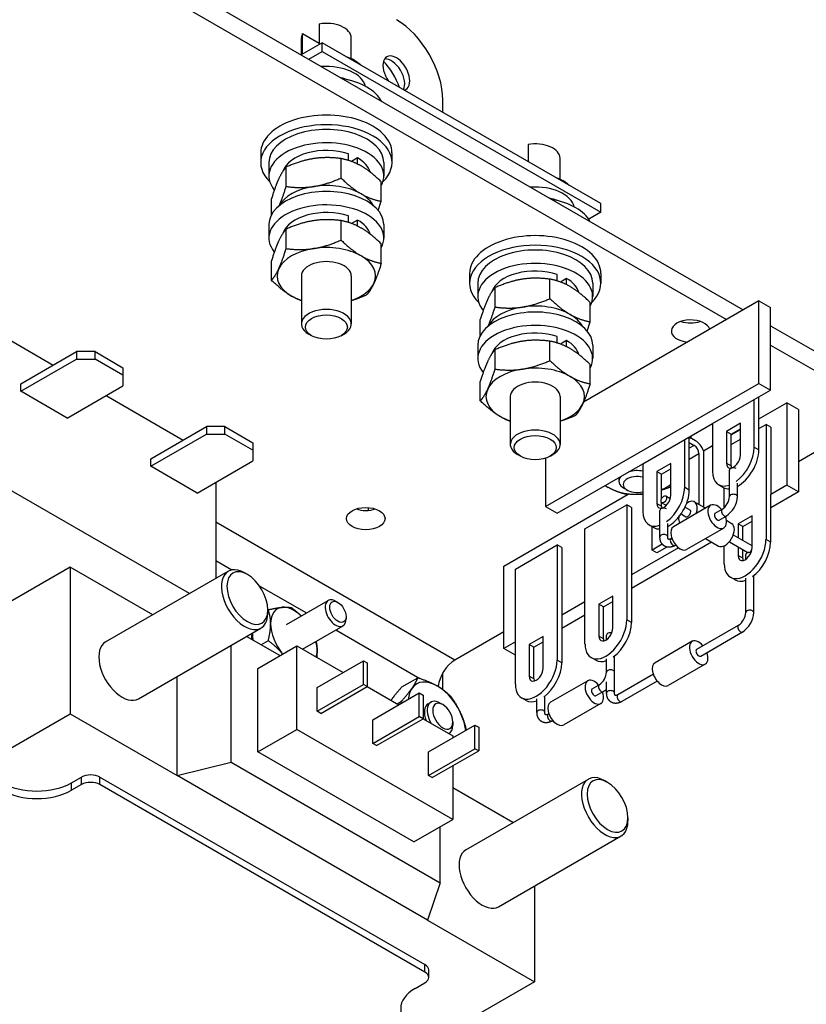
# Model space of a CAD drawing. Header units: inches. Extents: x 0 to 16.6, y 0 to 10.6.
# Tile 17 of 20: x 13.8 to 15.3, y 6.1 to 7.9. Entities that reach past the tile are written whole.
import ezdxf

# ---------------------------------------------------------------- set-up
doc = ezdxf.new("R2010")
doc.units = ezdxf.units.IN
doc.header["$LTSCALE"] = 0.5
doc.header["$MEASUREMENT"] = 0
doc.layers.add('AM_VIS', color=7, linetype='CONTINUOUS', lineweight=30)
doc.layers.add('WORK', color=253, linetype='CONTINUOUS')

# ---------------------------------------------------------------- blocks, each defined once
blk = doc.blocks.new('A$C235B51C9')
at = {"layer": 'AM_VIS', "color": 52}
for p, q in [((24.04, 15.2345), (26.5382, 13.7922)), ((24.04, 15.1611), (26.4745, 13.7555)), ((26.6425, 13.732), (27.0805, 13.4791)), ((26.6425, 13.6585), (27.0805, 13.4056)), ((27.0805, 13.4056), (26.7489, 13.2141)), ((25.44, 12.4584), (24.5297, 12.984)), ((24.5297, 12.8371), (24.5908, 12.8018)), ((24.695, 12.7416), (24.875, 12.6377)), ((24.987, 12.5731), (25.3066, 12.3885)), ((25.6264, 12.566), (25.44, 12.4584))]:
    blk.add_line(p, q, dxfattribs=at)
at = {"layer": 'AM_VIS', "color": 43}
for p, q in [((24.9234, 14.8817), (24.9234, 14.8032)), ((24.8557, 14.7641), (24.8557, 14.8291)), ((24.8597, 14.8449), (24.9234, 14.8082)), ((24.8597, 14.7664), (24.8597, 14.8449)), ((25.0457, 14.7492), (25.0457, 14.8291)), ((24.9348, 14.8098), (24.8553, 14.7638)), ((24.9348, 14.7771), (24.9348, 14.8098)), ((25.9955, 14.1974), (24.9348, 14.8098)), ((24.8835, 14.7475), (24.9348, 14.7771)), ((24.9348, 14.7771), (25.9955, 14.1647)), ((25.7189, 14.4224), (25.7189, 14.3571)), ((24.7007, 14.3903), (24.7007, 14.3535)), ((25.2007, 14.3903), (25.2007, 14.3535)), ((25.8412, 14.2899), (25.8412, 14.3699)), ((25.9955, 14.1647), (25.9955, 14.1974)), ((25.9955, 14.1647), (25.9499, 14.1384)), ((24.8557, 13.9216), (24.8557, 13.7391)), ((25.0457, 13.9216), (25.0457, 13.7391)), ((25.4962, 13.931), (25.4962, 13.8943)), ((25.9962, 13.931), (25.9962, 13.8943)), ((24.8942, 13.6942), (24.8835, 13.7003)), ((25.0073, 13.6942), (25.0179, 13.7003)), ((25.6512, 13.4623), (25.6512, 13.2798)), ((25.8412, 13.4623), (25.8412, 13.2798)), ((25.6896, 13.2349), (25.679, 13.2411)), ((25.8028, 13.2349), (25.8134, 13.2411))]:
    blk.add_line(p, q, dxfattribs=at)
at = {"layer": 'AM_VIS', "color": 203}
for p, q in [((25.3941, 14.5446), (25.3941, 14.5919)), ((25.3941, 12.346), (25.3941, 12.4093)), ((25.3384, 12.292), (25.349, 12.2981)), ((25.3941, 12.2886), (25.3835, 12.2947)), ((25.4323, 12.2224), (25.4323, 12.2102)), ((25.4171, 12.1781), (25.418, 12.1786))]:
    blk.add_line(p, q, dxfattribs=at)
at = {"layer": 'AM_VIS', "color": 113}
for p, q in [((25.0068, 14.2948), (25.0068, 14.3688)), ((24.7976, 14.2625), (24.7976, 14.3364)), ((25.1599, 14.2064), (25.1599, 14.2804)), ((24.7416, 14.1542), (24.7416, 14.2157)), ((25.1484, 14.1713), (25.1599, 14.2064)), ((25.0068, 14.0584), (25.0068, 14.1324)), ((24.7976, 14.0261), (24.7976, 14.1001)), ((25.1599, 13.97), (25.1599, 14.044)), ((24.7416, 13.9053), (24.7416, 13.9793)), ((25.8023, 13.8355), (25.8023, 13.9095)), ((25.5931, 13.8032), (25.5931, 13.8772)), ((25.9553, 13.7471), (25.9553, 13.8211)), ((25.5371, 13.6949), (25.5371, 13.7564)), ((25.9439, 13.712), (25.9554, 13.7471)), ((25.8023, 13.5992), (25.8023, 13.6731)), ((25.5931, 13.5668), (25.5931, 13.6408)), ((25.9553, 13.5108), (25.9553, 13.5847)), ((25.5371, 13.4461), (25.5371, 13.52))]:
    blk.add_line(p, q, dxfattribs=at)
at = {"layer": 'AM_VIS', "color": 71}
for p, q in [((25.0346, 14.362), (25.0346, 14.3869)), ((25.0699, 14.3713), (25.0467, 14.3579)), ((25.0699, 14.3479), (25.0699, 14.3713)), ((25.0346, 14.1256), (25.0346, 14.1505)), ((25.0699, 14.1349), (25.0467, 14.1215)), ((25.0699, 14.1115), (25.0699, 14.1349)), ((25.8301, 13.9027), (25.8301, 13.9276)), ((25.8654, 13.912), (25.8422, 13.8986)), ((25.8654, 13.8886), (25.8654, 13.912)), ((25.8301, 13.6663), (25.8301, 13.6912)), ((25.8654, 13.6756), (25.8422, 13.6623)), ((25.8654, 13.6522), (25.8654, 13.6756))]:
    blk.add_line(p, q, dxfattribs=at)
at = {"layer": 'AM_VIS', "color": 201}
for p, q in [((24.732, 14.3535), (24.732, 14.3025)), ((25.1695, 14.3535), (25.1695, 14.3025)), ((24.732, 14.1172), (24.732, 14.0661)), ((25.1695, 14.1172), (25.1695, 14.0661)), ((25.5275, 13.8943), (25.5275, 13.8432)), ((25.965, 13.8943), (25.965, 13.8432)), ((25.5275, 13.6579), (25.5275, 13.6069)), ((25.965, 13.6579), (25.965, 13.6069))]:
    blk.add_line(p, q, dxfattribs=at)
at = {"layer": 'AM_VIS', "color": 33}
for p, q in [((26.5983, 13.8269), (25.9305, 13.4414)), ((26.5983, 13.5126), (26.5983, 13.8269)), ((26.5983, 13.8269), (26.6425, 13.8014)), ((26.6425, 13.487), (26.6425, 13.8014)), ((25.7851, 13.0431), (26.5983, 13.5126)), ((26.5983, 13.5126), (26.6425, 13.487)), ((26.5806, 13.4513), (26.6425, 13.487)), ((26.4215, 13.3595), (26.5806, 13.4513)), ((26.5806, 13.2697), (26.5806, 13.4513)), ((26.5983, 13.2594), (26.5983, 13.4615)), ((26.5983, 13.3774), (26.7047, 13.4388)), ((26.7047, 13.4388), (26.7047, 13.1245)), ((26.7489, 13.4133), (26.7047, 13.4388)), ((26.7489, 13.4133), (26.7489, 13.099)), ((26.3154, 13.2982), (26.4215, 13.3595)), ((26.4215, 13.3595), (26.4215, 13.1778)), ((26.5275, 13.3603), (26.4745, 13.3297)), ((26.5275, 13.239), (26.5275, 13.3603)), ((26.5983, 13.3406), (26.6252, 13.3562)), ((26.6252, 13.3562), (26.6252, 12.9173)), ((26.6429, 13.346), (26.6252, 13.3562)), ((26.4745, 13.3297), (26.4745, 13.2084)), ((26.4745, 13.3297), (26.4922, 13.3195)), ((26.4922, 13.3195), (26.5275, 13.3399)), ((26.4922, 13.3161), (26.5275, 13.3366)), ((26.4922, 13.1982), (26.4922, 13.3195)), ((26.6429, 13.346), (26.6429, 13.0888)), ((26.1563, 13.2064), (26.3154, 13.2982)), ((26.3154, 13.1166), (26.3154, 13.2982)), ((26.3331, 13.1064), (26.3331, 13.3084)), ((26.3331, 13.3072), (26.3387, 13.304)), ((26.3566, 13.2936), (26.3331, 13.3072)), ((26.3331, 13.2868), (26.3519, 13.276)), ((26.3387, 13.3117), (26.3387, 13.304)), ((26.4922, 13.2794), (26.5275, 13.2998)), ((26.3519, 13.276), (26.3331, 13.2651)), ((26.3331, 13.2243), (26.3696, 13.2453)), ((26.3696, 13.2453), (26.3696, 13.0512)), ((26.3872, 13.2555), (26.4215, 13.2753)), ((26.3872, 13.2555), (26.3872, 13.041)), ((26.5806, 13.2697), (26.5983, 13.2594)), ((25.7851, 13.2272), (25.7851, 13.0431)), ((25.8293, 13.0176), (26.1563, 13.2064)), ((26.1563, 13.2064), (26.1563, 13.0247)), ((26.2624, 13.2072), (26.2093, 13.1766)), ((26.2624, 13.0859), (26.2624, 13.2072)), ((26.4745, 13.2084), (26.4922, 13.1982)), ((26.2093, 13.1766), (26.2093, 13.0553)), ((26.2093, 13.1766), (26.227, 13.1664)), ((26.227, 13.1664), (26.2624, 13.1868)), ((26.227, 13.0723), (26.227, 13.1664)), ((26.0126, 13.1233), (26.0239, 13.1164)), ((26.262, 13.118), (26.2624, 13.1185)), ((26.3154, 13.1166), (26.3331, 13.1064)), ((26.4448, 13.1263), (26.4625, 13.1161)), ((26.4661, 13.039), (26.4661, 13.1143)), ((26.7047, 13.1245), (26.6429, 13.0888)), ((26.7489, 13.099), (26.6429, 13.0377)), ((26.7489, 13.099), (26.7047, 13.1245)), ((25.6264, 12.8163), (26.1006, 13.09)), ((26.2093, 13.0553), (26.227, 13.0451)), ((26.227, 13.0451), (26.227, 13.0588)), ((26.6429, 12.9071), (26.6429, 13.0888)), ((25.7851, 13.0431), (25.8293, 13.0176)), ((25.9357, 12.9581), (26.0948, 13.05)), ((26.0948, 13.05), (26.0948, 12.6111)), ((26.1125, 13.0398), (26.0948, 13.05)), ((26.1125, 13.0398), (26.1125, 12.7826)), ((26.5721, 13.0079), (26.5191, 12.9773)), ((26.5368, 12.9671), (26.5721, 12.9875)), ((26.5721, 12.8867), (26.5721, 13.0079)), ((25.9357, 12.5193), (25.9357, 12.9581)), ((26.1796, 12.9732), (26.1973, 12.963)), ((26.1914, 12.8771), (26.1914, 12.9664)), ((26.5191, 12.9773), (26.5191, 12.9244)), ((26.5368, 12.9671), (26.5191, 12.9773)), ((26.5368, 12.9142), (26.5368, 12.9671)), ((26.4178, 12.9078), (26.1125, 12.7316)), ((26.6429, 12.9071), (26.6252, 12.9173)), ((25.6706, 12.805), (25.8297, 12.8969)), ((25.8297, 12.8969), (25.8297, 12.458)), ((25.8474, 12.8867), (25.8297, 12.8969)), ((25.8474, 12.8867), (25.8474, 12.6295)), ((26.2919, 12.8862), (26.1125, 12.7826)), ((26.2302, 12.8995), (26.1914, 12.8771)), ((26.209, 12.8669), (26.1914, 12.8771)), ((26.2472, 12.8889), (26.209, 12.8669)), ((26.4661, 12.8255), (26.4661, 12.8934)), ((26.5191, 12.8898), (26.5191, 12.8561)), ((26.5368, 12.8459), (26.5368, 12.8796)), ((26.5368, 12.8459), (26.5191, 12.8561)), ((25.6264, 12.5019), (25.6264, 12.8163)), ((25.6706, 12.3662), (25.6706, 12.805)), ((26.1125, 12.7826), (26.1125, 12.6009)), ((26.5071, 12.7637), (26.4894, 12.774)), ((25.9357, 12.6805), (25.8474, 12.6295)), ((26.0418, 12.7018), (25.9888, 12.6711)), ((26.0065, 12.6609), (26.0418, 12.6813)), ((26.0418, 12.5805), (26.0418, 12.7018)), ((25.9888, 12.6711), (25.9888, 12.5499)), ((26.0065, 12.6609), (25.9888, 12.6711)), ((26.0065, 12.5397), (26.0065, 12.6609)), ((25.9357, 12.6295), (25.8474, 12.5785)), ((25.8474, 12.6295), (25.8474, 12.4478)), ((26.1125, 12.6009), (26.0948, 12.6111)), ((25.7766, 12.5487), (25.7236, 12.518)), ((25.7766, 12.4274), (25.7766, 12.5487)), ((26.0065, 12.5397), (25.9888, 12.5499)), ((25.6706, 12.5274), (25.6264, 12.5019)), ((25.6706, 12.4764), (25.6264, 12.5019)), ((25.7236, 12.518), (25.7236, 12.3968)), ((25.7413, 12.5078), (25.7236, 12.518)), ((25.7413, 12.5078), (25.7766, 12.5282)), ((25.7413, 12.3866), (25.7413, 12.5078)), ((25.8474, 12.4478), (25.8297, 12.458)), ((25.9767, 12.4576), (25.959, 12.4678)), ((25.2383, 12.3558), (25.2992, 12.3909)), ((25.7413, 12.3866), (25.7236, 12.3968)), ((25.7116, 12.3045), (25.6939, 12.3147)), ((25.2205, 12.2916), (25.2354, 12.3002)), ((25.2354, 12.3002), (25.239, 12.295))]:
    blk.add_line(p, q, dxfattribs=at)
at = {"layer": 'AM_VIS', "color": 31}
for p, q in [((23.7271, 13.6883), (23.9105, 13.5824)), ((23.7868, 13.5109), (23.9989, 13.6334)), ((23.9989, 13.6334), (23.9989, 13.6048)), ((24.0696, 13.6334), (23.9989, 13.6334)), ((24.0696, 13.6048), (24.0696, 13.6334)), ((24.0696, 13.6334), (24.1757, 13.5722)), ((23.7868, 13.4823), (23.9989, 13.6048)), ((23.9989, 13.6048), (24.0696, 13.6048)), ((24.1757, 13.5436), (24.0696, 13.6048)), ((24.1757, 13.5722), (24.1757, 13.5436)), ((24.1757, 13.5436), (24.1757, 13.5028)), ((23.7868, 13.4823), (23.7868, 13.5109)), ((23.9636, 13.3803), (23.7868, 13.4823)), ((23.9636, 13.3803), (24.1757, 13.5028)), ((24.1121, 13.466), (24.4055, 13.2966)), ((24.2818, 13.2252), (24.4939, 13.3476)), ((24.2818, 13.1966), (24.4939, 13.319)), ((24.4939, 13.3476), (24.4939, 13.319)), ((24.5646, 13.3476), (24.4939, 13.3476)), ((24.4939, 13.319), (24.5646, 13.319)), ((24.5646, 13.319), (24.5646, 13.3476)), ((24.5646, 13.3476), (24.6707, 13.2864)), ((24.6707, 13.2578), (24.5646, 13.319)), ((24.6707, 13.2864), (24.6707, 13.2578)), ((24.6707, 13.2578), (24.6707, 13.217)), ((24.2818, 13.1966), (24.2818, 13.2252)), ((24.4586, 13.0945), (24.6707, 13.217)), ((24.4586, 13.0945), (24.2818, 13.1966)), ((24.5297, 13.1356), (24.5297, 12.7695)), ((24.4291, 12.7114), (23.7271, 13.1167)), ((25.1113, 13.0288), (25.1113, 13.0393)), ((23.9753, 12.8125), (23.6182, 12.6064)), ((23.9753, 12.8125), (23.9753, 12.2532)), ((24.2897, 12.631), (23.9753, 12.8125)), ((24.1101, 12.5272), (24.5767, 12.7967)), ((24.6498, 12.7844), (24.6392, 12.7905)), ((24.799, 12.5939), (24.9581, 12.6857)), ((24.9946, 12.6781), (24.9861, 12.683)), ((24.7276, 12.6497), (24.7276, 12.6374)), ((25.0257, 12.6242), (25.0257, 12.6144)), ((24.2351, 12.3107), (24.7017, 12.5802)), ((24.86, 12.4997), (25.0141, 12.5887)), ((24.7736, 12.4753), (24.6469, 12.5485)), ((24.5887, 12.0693), (24.5887, 12.5149)), ((24.6894, 12.4268), (24.8379, 12.5125)), ((24.8379, 12.5125), (25.0147, 12.4104)), ((24.8379, 12.1941), (24.8379, 12.5125)), ((24.9157, 12.3533), (25.0925, 12.4553)), ((25.0925, 12.4553), (25.1066, 12.4472)), ((25.0925, 12.3655), (25.0925, 12.4553)), ((24.6894, 12.1083), (24.6894, 12.4268)), ((25.1066, 12.4472), (25.1066, 12.3573)), ((24.3819, 12.0185), (24.3819, 12.3955)), ((24.9157, 12.2635), (25.0925, 12.3655)), ((24.9157, 12.2635), (24.9157, 12.3533)), ((24.9299, 12.2553), (25.1066, 12.3573)), ((25.1066, 12.3573), (25.0925, 12.3655)), ((25.1066, 12.3573), (25.2268, 12.2879)), ((25.1279, 12.2308), (25.3046, 12.3329)), ((25.3046, 12.3329), (25.3188, 12.3247)), ((25.3046, 12.243), (25.3046, 12.3329)), ((25.3188, 12.3247), (25.3188, 12.2349)), ((23.6182, 12.0471), (23.9753, 12.2532)), ((23.9753, 12.2532), (24.3819, 12.0185)), ((24.9299, 12.2553), (24.9157, 12.2635)), ((25.1279, 12.141), (25.3046, 12.243)), ((25.1279, 12.141), (25.1279, 12.2308)), ((25.142, 12.1328), (25.3188, 12.2349)), ((25.3188, 12.2349), (25.3046, 12.243)), ((25.3188, 12.2349), (25.4319, 12.1696)), ((24.6894, 12.1083), (24.8379, 12.1941)), ((25.4319, 11.8511), (24.8379, 12.1941)), ((25.34, 12.1083), (25.5168, 12.2104)), ((25.5168, 12.2104), (25.5309, 12.2022)), ((25.5168, 12.1206), (25.5168, 12.2104)), ((25.5309, 12.2022), (25.5309, 12.1124)), ((25.4319, 12.1696), (25.4319, 12.1614)), ((25.142, 12.1328), (25.1279, 12.141)), ((25.34, 12.0185), (25.5168, 12.1206)), ((25.5309, 12.1124), (25.5168, 12.1206)), ((25.2834, 11.7654), (24.6894, 12.1083)), ((25.34, 12.0185), (25.34, 12.1083)), ((25.3541, 12.0103), (25.5309, 12.1124)), ((24.3819, 12.0185), (24.5887, 12.0693)), ((24.5887, 12.0693), (25.3842, 11.6101)), ((25.4319, 12.0552), (25.4319, 11.8511)), ((23.9806, 11.9909), (24.0177, 12.0124)), ((24.0177, 11.9838), (24.0177, 12.0124)), ((24.0884, 11.9838), (24.0884, 12.0124)), ((24.0884, 12.0124), (25.3258, 11.2979)), ((25.3364, 11.4674), (24.3819, 12.0185)), ((25.3541, 12.0103), (25.34, 12.0185)), ((25.4818, 11.7352), (25.9485, 12.0047)), ((23.9806, 11.9624), (23.9806, 11.9909)), ((24.0177, 11.9838), (23.9806, 11.9624)), ((25.3258, 11.2694), (24.0884, 11.9838)), ((25.6615, 11.839), (25.4319, 11.9716)), ((26.0216, 11.9924), (26.011, 11.9985)), ((26.0994, 11.8577), (26.0994, 11.8454)), ((25.2834, 11.7654), (25.4319, 11.8511)), ((25.3842, 11.6101), (25.3842, 11.8236)), ((25.6068, 11.5187), (26.0735, 11.7882)), ((25.3842, 11.6101), (25.3364, 11.4674)), ((25.743, 11.5974), (25.743, 11.2326)), ((25.3364, 11.4674), (25.743, 11.2326)), ((25.3258, 11.2694), (25.3258, 11.2979)), ((25.3405, 11.249), (25.3405, 11.2775)), ((25.2887, 11.2071), (25.3258, 11.2285)), ((25.743, 11.2326), (25.3859, 11.0265))]:
    blk.add_line(p, q, dxfattribs=at)
at = {"layer": 'AM_VIS', "color": 191}
for p, q in [((26.486, 13.0813), (26.486, 13.1817)), ((26.516, 13.0813), (26.516, 13.1323)), ((26.2284, 13.0576), (26.2456, 13.0477)), ((26.2434, 13.0836), (26.2606, 13.0737)), ((26.3528, 13.0609), (26.3946, 13.0367)), ((26.2209, 12.9282), (26.2209, 13.0286)), ((26.4142, 13.048), (26.2727, 12.9664)), ((26.3168, 13.0412), (26.3353, 13.0305)), ((26.4317, 13.0177), (26.4582, 13.033)), ((26.3018, 13.0152), (26.3203, 13.0046)), ((26.4467, 12.9918), (26.4732, 13.0071)), ((26.4741, 12.9908), (26.4942, 12.9792)), ((26.2509, 12.9282), (26.2509, 12.9792)), ((26.4642, 12.9614), (26.3227, 12.8798)), ((26.2664, 12.9223), (26.2637, 12.9208)), ((26.3946, 12.9213), (26.4442, 12.8926)), ((26.4856, 12.9091), (26.5558, 12.8686)), ((26.5006, 12.9351), (26.5708, 12.8946)), ((26.2814, 12.8963), (26.2787, 12.8948)), ((26.5483, 12.8425), (26.5483, 12.8599)), ((26.5483, 12.6395), (26.5483, 12.7697)), ((26.5783, 12.6395), (26.5783, 12.7796)), ((26.3613, 12.4994), (26.5204, 12.5912)), ((26.018, 12.5363), (26.018, 12.5538)), ((26.3438, 12.5297), (26.2024, 12.4481)), ((26.3763, 12.4734), (26.5354, 12.5653)), ((26.018, 12.4126), (26.018, 12.4635)), ((26.018, 12.4126), (26.018, 12.4635)), ((26.048, 12.4126), (26.048, 12.4734)), ((26.048, 12.3333), (26.048, 12.4734)), ((26.3938, 12.4431), (26.2524, 12.3614)), ((26.1961, 12.404), (26.0608, 12.3259)), ((25.9461, 12.3793), (25.8047, 12.2977)), ((25.9636, 12.349), (25.9901, 12.3643)), ((26.018, 12.3333), (26.018, 12.3749)), ((26.2111, 12.378), (26.0758, 12.2999)), ((25.7528, 12.2595), (25.7528, 12.3104)), ((25.7828, 12.2595), (25.7828, 12.3203)), ((25.9786, 12.323), (26.0051, 12.3383)), ((25.9961, 12.2927), (25.8547, 12.2111)), ((25.7983, 12.2536), (25.7957, 12.252)), ((25.8133, 12.2276), (25.8107, 12.2261))]:
    blk.add_line(p, q, dxfattribs=at)
at = {"layer": 'AM_VIS', "color": 63}
for p, q in [((26.0653, 13.1401), (26.0653, 13.1538)), ((26.097, 13.1053), (26.0859, 13.1116))]:
    blk.add_line(p, q, dxfattribs=at)
at = {"layer": 'AM_VIS', "color": 230}
for p, q in [((24.7293, 12.65), (24.7276, 12.649)), ((24.6693, 12.5564), (24.6694, 12.5615)), ((24.7293, 12.5321), (24.7022, 12.5165)), ((24.7828, 12.4825), (24.7838, 12.4812))]:
    blk.add_line(p, q, dxfattribs=at)
at = {"layer": 'AM_VIS', "color": 191}
for centre, radius, start, end in [((26.4224, 13.0859), 0.0638, 304.1132, 355.8868), ((26.4231, 13.0854), 0.093, 302.5553, 357.4447), ((26.4847, 12.6441), 0.0638, 304.1132, 355.8868), ((26.4854, 12.6436), 0.093, 302.5553, 357.4447), ((25.9543, 12.4171), 0.0638, 304.1132, 355.8868), ((25.9649, 12.4058), 0.0786, 300.8259, 312.5377)]:
    blk.add_arc(centre, radius, start, end, dxfattribs=at)
at = {"layer": 'AM_VIS', "color": 203}
for centre, major_axis, start_param, end_param in [((25.2173, 14.694), (-0.125, 0.2165), 3.926991, 5.497787), ((25.2173, 14.694), (-0.036, 0.0624), 2.99205, 8.003524), ((25.1981, 14.6828), (-0.036, 0.0624), 3.486342, 6.012582), ((25.1289, 14.6429), (-0.0785, 0.136), 4.368392, 5.131001), ((25.3835, 12.2383), (-0.0345, 0.0598), 5.497787, 7.879056), ((25.3941, 12.2445), (-0.027, 0.0468), 3.926991, 10.210176), ((25.3835, 12.2383), (-0.0345, 0.0598), 3.116518, 3.926991)]:
    blk.add_ellipse(centre, major_axis=major_axis, ratio=0.57735, start_param=start_param, end_param=end_param, dxfattribs=at)
at = {"layer": 'AM_VIS', "color": 43}
for centre, major_axis, start_param, end_param in [((24.9507, 14.8291), (0.095, 0), 0, 1.862725), ((24.9507, 14.8291), (0.095, 0), 2.849664, 3.141593), ((24.9507, 14.6822), (0.15, 0), 0.526477, 1.04432), ((24.9507, 14.6332), (0.15, 0), 0.126474, 1.691693), ((24.9507, 14.5964), (0.15, 0), 0.974049, 1.196536), ((24.9507, 14.3903), (0.25, 0), 0, 3.141593), ((24.9507, 14.3535), (0.25, 0), 5.750054, 9.95791), ((25.7462, 14.3699), (0.095, 0), 0, 1.862725), ((25.7462, 14.2229), (0.15, 0), 0.526477, 1.04432), ((25.7462, 14.1739), (0.15, 0), 0.126474, 1.691693), ((25.7462, 14.1372), (0.15, 0), 0.974049, 1.196536), ((25.7462, 13.931), (0.25, 0), 0, 3.141593), ((25.7462, 13.8943), (0.25, 0), 5.750054, 9.95791), ((24.9507, 13.7391), (0.095, 0), 5.497787, 10.210176), ((24.9507, 13.7269), (0.08, 0), 5.497787, 11.780972), ((25.7462, 13.2798), (0.095, 0), 5.497787, 10.210176), ((25.7462, 13.2676), (0.08, 0), 5.497787, 11.780972), ((24.74, 12.4952), (-0.053, 0.0918), 0.505586, 0.790789)]:
    blk.add_ellipse(centre, major_axis=major_axis, ratio=0.57735, start_param=start_param, end_param=end_param, dxfattribs=at)
at = {"layer": 'AM_VIS', "color": 201}
for centre, start_param, end_param in [((24.9507, 14.5515), 0.290464, 1.280332), ((24.9507, 14.3535), 0, 3.141593), ((24.9507, 14.3025), 5.985502, 9.861689), ((24.9507, 14.1172), 0, 3.141593), ((24.9507, 14.0661), 5.985502, 9.861689), ((25.7462, 14.0923), 0.290464, 1.280332), ((25.7462, 13.8943), 0, 3.141593), ((25.7462, 13.8432), 5.985502, 9.861689), ((25.7462, 13.6579), 0, 3.141593), ((25.7462, 13.6069), 5.985502, 9.861689)]:
    blk.add_ellipse(centre, major_axis=(0.2188, 0), ratio=0.57735, start_param=start_param, end_param=end_param, dxfattribs=at)
at = {"layer": 'AM_VIS', "color": 71}
for centre, start_param, end_param in [((24.9507, 14.3025), 1.049403, 2.957608), ((24.9507, 14.3025), 0.15813, 0.785398), ((24.9507, 14.0661), 1.049403, 2.957608), ((24.9507, 14.0661), 0.15813, 0.785398), ((25.7462, 13.8432), 1.049403, 2.957608), ((25.7462, 13.8432), 0.15813, 0.785398), ((25.7462, 13.6069), 1.049403, 2.957608), ((25.7462, 13.6069), 0.15813, 0.785398)]:
    blk.add_ellipse(centre, major_axis=(0.1685, 0), ratio=0.57735, start_param=start_param, end_param=end_param, dxfattribs=at)
at = {"layer": 'AM_VIS', "color": 113}
for centre, major_axis, start_param, end_param in [((24.9507, 14.158), (0.1875, 0), 1.832596, 2.847148), ((24.9507, 14.158), (0.1875, 0), 0.785398, 1.832596), ((24.9507, 14.158), (0.1875, 0), 0.294445, 0.785398), ((24.9507, 13.9216), (0.1875, 0), 0.785398, 1.832596), ((24.9507, 13.9216), (0.1875, 0), 1.832596, 2.879793), ((24.9507, 13.9216), (0.1875, 0), 6.021386, 7.068583), ((24.9507, 13.9216), (0.095, 0), 0, 3.141593), ((24.9507, 13.9216), (0.1875, 0), 2.879793, 3.926991), ((24.9507, 13.9216), (0.1875, 0), 5.243703, 6.021386), ((24.9507, 13.9216), (0.1875, 0), 3.926991, 4.181075), ((25.7462, 13.6987), (0.1875, 0), 0.785398, 1.832596), ((25.7462, 13.6987), (0.1875, 0), 1.832596, 2.847148), ((25.7462, 13.6987), (0.1875, 0), 0.294445, 0.785398), ((25.7462, 13.4623), (0.1875, 0), 1.832596, 2.879793), ((25.7462, 13.4623), (0.1875, 0), 0.785398, 1.832596), ((25.7462, 13.4623), (0.095, 0), 0, 3.141593), ((25.7462, 13.4623), (0.1875, 0), 6.021386, 7.068583), ((25.7462, 13.4623), (0.1875, 0), 2.879793, 3.926991), ((25.7462, 13.4623), (0.1875, 0), 5.243703, 6.021386), ((25.7462, 13.4623), (0.1875, 0), 3.926991, 4.181075)]:
    blk.add_ellipse(centre, major_axis=major_axis, ratio=0.57735, start_param=start_param, end_param=end_param, dxfattribs=at)
at = {"layer": 'AM_VIS', "color": 52}
for centre, major_axis, start_param, end_param in [((26.3381, 13.7118), (0.0735, 0), 0.161005, 4.551384), ((26.3381, 13.7853), (0.0735, 0), 4.18843, 5.236348), ((25.1006, 12.9973), (0.0735, 0), 2.356194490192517, 8.639379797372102), ((25.1006, 13.0708), (0.0735, 0), 4.18843, 5.236348), ((25.44, 12.385), (0.045, 0.0779), 0.785398, 2.234232)]:
    blk.add_ellipse(centre, major_axis=major_axis, ratio=0.57735, start_param=start_param, end_param=end_param, dxfattribs=at)
at = {"layer": 'AM_VIS', "color": 33}
for centre, major_axis, start_param, end_param in [((26.3566, 13.2528), (-0.025, 0.0433), 4.45059, 5.497787), ((26.3519, 13.2555), (-0.0125, 0.0217), 3.926991, 5.497787), ((26.501, 13.2237), (0.0562, 0.0974), 4.060722, 5.497787), ((26.5187, 13.2135), (0.0562, 0.0974), 3.893324, 5.497787), ((26.501, 13.2237), (0.0187, 0.0325), 2.356194, 5.497787), ((26.501, 13.2237), (0.0562, 0.0974), 2.356194, 3.737293), ((26.5187, 13.2135), (0.0188, 0.0325), 2.356194, 2.65071), ((26.1344, 13.1802), (0.1562, 0), 3.820991, 3.926991), ((26.1344, 13.1802), (0.1562, 0), 3.926991, 4.852999), ((26.1344, 13.1802), (0.1562, 0), 5.346791, 5.672003), ((26.2359, 13.0706), (0.0562, 0.0974), 4.060722, 5.497787), ((26.2535, 13.0604), (0.0562, 0.0974), 3.893324, 5.497787), ((26.5187, 13.2135), (0.0562, 0.0974), 3.141593, 3.503677), ((26.2359, 13.0706), (0.0187, 0.0325), 2.356194, 5.497787), ((26.2359, 13.0706), (0.0562, 0.0974), 2.356194, 3.737293), ((26.2535, 13.0604), (0.0188, 0.0325), 2.356194, 2.65071), ((26.2535, 13.0604), (0.0562, 0.0974), 3.141593, 3.503677), ((26.5456, 12.8714), (0.0562, 0.0974), 2.356194, 5.497787), ((26.5633, 12.8612), (0.0562, 0.0974), 4.060722, 5.497787), ((26.5456, 12.8714), (0.0187, 0.0325), 2.356194, 5.497787), ((26.5633, 12.8612), (0.0187, 0.0325), 2.356194, 2.65071), ((26.5633, 12.8612), (0.0562, 0.0974), 3.141593, 3.737293), ((26.0153, 12.5652), (0.0562, 0.0974), 2.356194, 5.497787), ((26.0153, 12.5652), (0.0187, 0.0325), 2.356194, 5.497787), ((26.033, 12.555), (0.0562, 0.0974), 4.060722, 5.497787), ((26.033, 12.555), (0.0187, 0.0325), 2.356194, 2.65071), ((25.7501, 12.4121), (0.0562, 0.0974), 2.356194, 5.497787), ((26.033, 12.555), (0.0562, 0.0974), 3.141593, 3.737293), ((25.7501, 12.4121), (0.0187, 0.0325), 2.356194, 5.497787), ((25.7678, 12.4019), (0.0562, 0.0974), 4.060722, 5.497787), ((25.3729, 12.2322), (-0.0781, 0.1353), 5.497787, 6.544985), ((25.7678, 12.4019), (0.0187, 0.0325), 2.356194, 2.65071), ((25.3729, 12.2322), (-0.0781, 0.1353), 0.261799, 0.682294), ((25.3729, 12.2322), (-0.0781, 0.1353), 4.45059, 5.497787), ((25.7678, 12.4019), (0.0562, 0.0974), 3.141593, 3.737293), ((25.3729, 12.2322), (-0.0345, 0.0598), 0, 1.317356), ((25.3729, 12.2322), (-0.0781, 0.1353), 4.091797, 4.45059)]:
    blk.add_ellipse(centre, major_axis=major_axis, ratio=0.57735, start_param=start_param, end_param=end_param, dxfattribs=at)
at = {"layer": 'AM_VIS', "color": 63}
for centre, major_axis, start_param, end_param in [((26.1344, 13.1401), (0.0692, 0), 1.248661, 2.039661), ((26.1344, 13.1401), (0.0692, 0), 2.672728, 3.934471), ((26.1344, 13.1272), (0.0532, 0), 1.146993, 5.136193)]:
    blk.add_ellipse(centre, major_axis=major_axis, ratio=0.57735, start_param=start_param, end_param=end_param, dxfattribs=at)
at = {"layer": 'AM_VIS', "color": 191}
for centre, major_axis, start_param, end_param in [((26.501, 13.1817), (0.015, 0), 0.785398, 3.141593), ((26.2359, 13.0706), (0.0075, 0.013), 0.785398, 7.068583), ((26.3278, 13.0176), (0.025, 0.0433), 5.003217, 7.212094), ((26.4392, 13.0047), (-0.025, 0.0433), 5.017082, 10.690882), ((26.501, 13.0813), (0.015, 0), 0, 3.141593), ((26.2359, 13.0286), (0.015, 0), 0.785398, 3.141593), ((26.3278, 13.0176), (0.0075, 0.013), 3.141593, 6.283185), ((26.4392, 13.0047), (-0.0075, 0.013), 0, 3.141593), ((26.4657, 13.0201), (-0.0075, 0.013), 0, 3.141593), ((26.3278, 13.0176), (0.025, 0.0433), 2.212684, 2.850765), ((26.2977, 12.9231), (-0.025, 0.0433), 0, 3.141593), ((26.4692, 12.9359), (0.025, 0.0433), 3.141593, 6.283185), ((26.2359, 12.9282), (0.015, 0), 0, 3.141593), ((26.2712, 12.9078), (-0.0075, 0.013), 0, 3.141593), ((26.5633, 12.8599), (0.015, 0), 1.244004, 3.141593), ((26.5633, 12.8816), (0.0075, 0.013), 3.141593, 3.361639), ((26.5633, 12.8816), (0.0075, 0.013), 3.776892, 4.762544), ((26.5633, 12.8816), (0.0075, 0.013), 6.083472, 6.283185), ((26.5633, 12.6395), (0.015, 0), 0, 3.141593), ((26.5279, 12.5783), (-0.0075, 0.013), 0, 3.141593), ((26.033, 12.5538), (0.015, 0), 1.244004, 3.141593), ((26.3688, 12.4864), (-0.025, 0.0433), 5.017082, 10.690882), ((26.3688, 12.4864), (-0.0075, 0.013), 0, 3.141593), ((26.033, 12.4126), (0.015, 0), 0, 3.141593), ((26.2274, 12.4048), (-0.025, 0.0433), 0, 3.141593), ((25.9711, 12.336), (-0.025, 0.0433), 5.017082, 10.690882), ((25.9711, 12.336), (-0.0075, 0.013), 0, 3.141593), ((25.9976, 12.3513), (-0.0075, 0.013), 0, 3.141593), ((26.033, 12.3333), (0.015, 0), 0, 3.141593), ((26.0683, 12.3129), (-0.0075, 0.013), 0, 3.141593), ((25.7678, 12.2595), (0.015, 0), 0, 3.141593), ((25.8297, 12.2544), (-0.025, 0.0433), 0, 3.141593), ((25.8032, 12.239), (-0.0075, 0.013), 0, 3.141593)]:
    blk.add_ellipse(centre, major_axis=major_axis, ratio=0.57735, start_param=start_param, end_param=end_param, dxfattribs=at)
at = {"layer": 'AM_VIS', "color": 31}
for centre, major_axis, start_param, end_param in [((24.6392, 12.6884), (-0.0625, 0.1083), 5.497787, 10.210176), ((24.6498, 12.6946), (-0.055, 0.0953), 0.785398, 7.068583), ((24.9861, 12.6372), (-0.028, 0.0485), 5.497787, 10.210176), ((24.9946, 12.6421), (-0.022, 0.0381), 0.785398, 7.068583), ((24.1726, 12.419), (-0.0625, 0.1083), 0, 3.141593), ((24.053, 11.992), (0.05, 0), 0.785398, 2.356194), ((26.011, 11.8964), (-0.0625, 0.1083), 5.497787, 10.210176), ((26.0216, 11.9026), (-0.055, 0.0953), 0.785398, 7.068583), ((23.848, 12.0675), (0.1875, 0), 3.926991, 5.497787), ((24.053, 11.9634), (0.05, 0), 0.785398, 2.356194), ((23.848, 12.0389), (0.1875, 0), 3.926991, 5.497787), ((25.5443, 11.627), (-0.0625, 0.1083), 0, 3.141593), ((25.2905, 11.2775), (0.05, 0), 0, 0.785398), ((25.2905, 11.249), (0.05, 0), 5.497787, 7.068583), ((25.4213, 11.1306), (0.1875, 0), 2.356194, 3.926991)]:
    blk.add_ellipse(centre, major_axis=major_axis, ratio=0.57735, start_param=start_param, end_param=end_param, dxfattribs=at)
at = {"layer": 'AM_VIS', "color": 230}
for start_param, end_param in [(6.021386, 7.068583), (5.176464, 6.021386), (0.785398, 1.832596), (3.926991, 4.24741), (3.663391, 3.926991), (1.832596, 1.846187)]:
    blk.add_ellipse((24.827, 12.5454), major_axis=(-0.0625, 0.1083), ratio=0.57735, start_param=start_param, end_param=end_param, dxfattribs=at)
at = {"layer": 'AM_VIS', "color": 113}
for points, weights in [([(24.9022, 14.3687), (24.8537, 14.3612), (24.7976, 14.3364)], [1, 1.0379548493, 1]), ([(25.0068, 14.3688), (24.9507, 14.3762), (24.9022, 14.3687)], [1, 1.0379548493, 1]), ([(25.0833, 14.3407), (25.0478, 14.3612), (25.0068, 14.3688)], [1, 1.0379548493, 1]), ([(24.7976, 14.3364), (24.7826, 14.3202), (24.7696, 14.2921)], [1, 1.0379548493, 1]), ([(25.1599, 14.2804), (25.1188, 14.3202), (25.0833, 14.3407)], [1, 1.0379548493, 1]), ([(24.9022, 14.2626), (24.9507, 14.2701), (25.0068, 14.2948)], [1, 1.0379548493, 1]), ([(25.0068, 14.2948), (25.0478, 14.255), (25.0833, 14.2345)], [1, 1.0379548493, 1]), ([(24.7696, 14.2921), (24.7566, 14.2641), (24.7416, 14.2157)], [1, 1.0379548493, 1]), ([(24.7711, 14.1892), (24.7834, 14.2166), (24.7976, 14.2625)], [1.00393063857, 1.03587562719, 1]), ([(24.7976, 14.2625), (24.8537, 14.255), (24.9022, 14.2626)], [1, 1.0379548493, 1]), ([(25.0833, 14.2345), (25.1188, 14.214), (25.1599, 14.2064)], [1, 1.0379548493, 1]), ([(24.9022, 14.1323), (24.8537, 14.1248), (24.7976, 14.1001)], [1, 1.0379548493, 1]), ([(25.0068, 14.1324), (24.9507, 14.1398), (24.9022, 14.1323)], [1, 1.0379548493, 1]), ([(25.0833, 14.1043), (25.0478, 14.1248), (25.0068, 14.1324)], [1, 1.0379548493, 1]), ([(24.7976, 14.1001), (24.7826, 14.0838), (24.7696, 14.0558)], [1, 1.0379548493, 1]), ([(25.1599, 14.044), (25.1188, 14.0838), (25.0833, 14.1043)], [1, 1.0379548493, 1]), ([(24.7696, 14.0558), (24.7566, 14.0278), (24.7416, 13.9793)], [1, 1.0379548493, 1]), ([(24.9022, 14.0262), (24.9507, 14.0337), (25.0068, 14.0584)], [1, 1.0379548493, 1]), ([(25.0068, 14.0584), (25.0478, 14.0187), (25.0833, 13.9982)], [1, 1.0379548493, 1]), ([(24.7696, 13.9496), (24.7826, 13.9776), (24.7976, 14.0261)], [1, 1.0379548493, 1]), ([(24.7976, 14.0261), (24.8537, 14.0187), (24.9022, 14.0262)], [1, 1.0379548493, 1]), ([(25.0833, 13.9982), (25.1188, 13.9776), (25.1599, 13.97)], [1, 1.0379548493, 1]), ([(25.1599, 13.97), (25.1448, 13.9216), (25.1318, 13.8936)], [1, 1.0379548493, 1]), ([(24.7416, 13.9053), (24.7566, 13.9216), (24.7696, 13.9496)], [1, 1.0379548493, 1]), ([(24.8181, 13.8451), (24.7826, 13.8656), (24.7416, 13.9053)], [1, 1.0379548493, 1]), ([(25.1318, 13.8936), (25.1188, 13.8656), (25.1038, 13.8493)], [1, 1.0379548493, 1]), ([(25.6977, 13.9094), (25.6492, 13.9019), (25.5931, 13.8772)], [1, 1.0379548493, 1]), ([(25.8023, 13.9095), (25.7462, 13.9169), (25.6977, 13.9094)], [1, 1.0379548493, 1]), ([(25.8788, 13.8814), (25.8433, 13.9019), (25.8023, 13.9095)], [1, 1.0379548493, 1]), ([(25.9553, 13.8211), (25.9143, 13.8609), (25.8788, 13.8814)], [1, 1.0379548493, 1]), ([(24.8557, 13.8275), (24.8366, 13.8344), (24.8181, 13.8451)], [1.01897067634, 1.01933528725, 1]), ([(25.1038, 13.8493), (25.0731, 13.8358), (25.0457, 13.8276)], [1, 1.02042342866, 1.01886724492]), ([(25.5931, 13.8772), (25.5781, 13.8609), (25.5651, 13.8329)], [1, 1.0379548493, 1]), ([(25.5651, 13.8329), (25.5521, 13.8049), (25.5371, 13.7564)], [1, 1.0379548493, 1]), ([(25.6977, 13.8033), (25.7462, 13.8108), (25.8023, 13.8355)], [1, 1.0379548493, 1]), ([(25.8023, 13.8355), (25.8433, 13.7958), (25.8788, 13.7753)], [1, 1.0379548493, 1]), ([(25.5666, 13.73), (25.5789, 13.7573), (25.5931, 13.8032)], [1.00393063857, 1.03587562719, 1]), ([(25.5931, 13.8032), (25.6492, 13.7958), (25.6977, 13.8033)], [1, 1.0379548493, 1]), ([(25.8788, 13.7753), (25.9143, 13.7547), (25.9553, 13.7471)], [1, 1.0379548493, 1]), ([(25.6977, 13.673), (25.6492, 13.6655), (25.5931, 13.6408)], [1, 1.0379548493, 1]), ([(25.8023, 13.6731), (25.7462, 13.6805), (25.6977, 13.673)], [1, 1.0379548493, 1]), ([(25.8788, 13.645), (25.8433, 13.6655), (25.8023, 13.6731)], [1, 1.0379548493, 1]), ([(25.5931, 13.6408), (25.5781, 13.6245), (25.5651, 13.5965)], [1, 1.0379548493, 1]), ([(25.9553, 13.5847), (25.9143, 13.6245), (25.8788, 13.645)], [1, 1.0379548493, 1]), ([(25.5651, 13.5965), (25.5521, 13.5685), (25.5371, 13.52)], [1, 1.0379548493, 1]), ([(25.6977, 13.5669), (25.7462, 13.5744), (25.8023, 13.5992)], [1, 1.0379548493, 1]), ([(25.8023, 13.5992), (25.8433, 13.5594), (25.8788, 13.5389)], [1, 1.0379548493, 1]), ([(25.5651, 13.4903), (25.5781, 13.5184), (25.5931, 13.5668)], [1, 1.0379548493, 1]), ([(25.5931, 13.5668), (25.6492, 13.5594), (25.6977, 13.5669)], [1, 1.0379548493, 1]), ([(25.8788, 13.5389), (25.9143, 13.5184), (25.9553, 13.5108)], [1, 1.0379548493, 1]), ([(25.9553, 13.5108), (25.9403, 13.4623), (25.9273, 13.4343)], [1, 1.0379548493, 1]), ([(25.5371, 13.4461), (25.5521, 13.4623), (25.5651, 13.4903)], [1, 1.0379548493, 1]), ([(25.6136, 13.3858), (25.5781, 13.4063), (25.5371, 13.4461)], [1, 1.0379548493, 1]), ([(25.9273, 13.4343), (25.9143, 13.4063), (25.8993, 13.39)], [1, 1.0379548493, 1]), ([(25.6512, 13.3682), (25.6321, 13.3751), (25.6136, 13.3858)], [1.01897067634, 1.01933528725, 1]), ([(25.8993, 13.39), (25.8686, 13.3765), (25.8412, 13.3683)], [1, 1.02042342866, 1.01886724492])]:
    blk.add_rational_spline(points, weights, degree=2, dxfattribs=at)
at = {"layer": 'AM_VIS', "color": 33}
for points, weights in [([(26.0877, 13.091), (26.0535, 13.0994), (26.0239, 13.1164)], [1, 1.0379548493, 1]), ([(26.262, 13.118), (26.2437, 13.1107), (26.227, 13.1054)], [1, 1.01449678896, 1.01791953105]), ([(26.1563, 13.0908), (26.1244, 13.0877), (26.0877, 13.091)], [1.01310654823, 1.02953271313, 1]), ([(25.2772, 12.3513), (25.292, 12.3723), (25.2992, 12.3909)], [1, 1.0379548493, 1]), ([(25.2992, 12.3909), (25.3433, 12.3769), (25.3729, 12.3598)], [1, 1.0379548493, 1]), ([(25.2383, 12.3558), (25.2117, 12.3261), (25.1969, 12.3052)], [1, 1.03751352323, 1.00087238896]), ([(25.2354, 12.3002), (25.2624, 12.3302), (25.2772, 12.3513)], [1, 1.0379548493, 1]), ([(25.3729, 12.3598), (25.4025, 12.3427), (25.4268, 12.3173)], [1, 1.0379548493, 1]), ([(25.4268, 12.3173), (25.4537, 12.2789), (25.4685, 12.2408)], [1, 1.0379548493, 1]), ([(25.4685, 12.2408), (25.4775, 12.2176), (25.4835, 12.1912)], [1, 1.02269684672, 1.01824844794])]:
    blk.add_rational_spline(points, weights, degree=2, dxfattribs=at)
at = {"layer": 'AM_VIS', "color": 191}
for points, knots in [([(26.2787, 12.8948), (26.2712, 12.8911), (26.2633, 12.8888), (26.2551, 12.888), (26.2469, 12.889), (26.2407, 12.8913), (26.2351, 12.8948), (26.2268, 12.9042), (26.2238, 12.9107), (26.2219, 12.9176), (26.2209, 12.9282)], [3.141593, 3.141593, 3.298672, 3.455752, 3.610448, 3.765143, 3.886119, 4.007095, 4.240305, 4.375803, 4.511301, 4.712389, 4.712389]), ([(26.2637, 12.9208), (26.2583, 12.9184), (26.255, 12.918), (26.2536, 12.9184), (26.2524, 12.9199), (26.2511, 12.9246), (26.2509, 12.9282)], [3.141593, 3.141593, 3.396997, 3.6514, 3.96556, 4.279719, 4.569737, 4.712389, 4.712389]), ([(26.0758, 12.2999), (26.0683, 12.2963), (26.0604, 12.2939), (26.0522, 12.2931), (26.044, 12.2941), (26.0378, 12.2964), (26.0322, 12.2999), (26.0239, 12.3093), (26.0209, 12.3158), (26.019, 12.3227), (26.018, 12.3333)], [3.141593, 3.141593, 3.298672, 3.455752, 3.610448, 3.765143, 3.886119, 4.007095, 4.240305, 4.375803, 4.511301, 4.712389, 4.712389]), ([(26.0608, 12.3259), (26.0554, 12.3235), (26.0521, 12.3231), (26.0507, 12.3235), (26.0495, 12.325), (26.0482, 12.3297), (26.048, 12.3333)], [3.141593, 3.141593, 3.396997, 3.6514, 3.96556, 4.279719, 4.569737, 4.712389, 4.712389]), ([(25.8107, 12.2261), (25.8031, 12.2224), (25.7952, 12.22), (25.7871, 12.2192), (25.7788, 12.2203), (25.7726, 12.2225), (25.767, 12.226), (25.7588, 12.2355), (25.7557, 12.242), (25.7538, 12.2488), (25.7528, 12.2595)], [3.141593, 3.141593, 3.298672, 3.455752, 3.610448, 3.765143, 3.886119, 4.007095, 4.240305, 4.375803, 4.511301, 4.712389, 4.712389]), ([(25.7957, 12.252), (25.7902, 12.2497), (25.7869, 12.2492), (25.7856, 12.2496), (25.7844, 12.2511), (25.783, 12.2559), (25.7828, 12.2595)], [3.141593, 3.141593, 3.396997, 3.6514, 3.96556, 4.279719, 4.569737, 4.712389, 4.712389])]:
    blk.add_open_spline(points, degree=1, knots=knots, dxfattribs=at)
at = {"layer": 'AM_VIS', "color": 230}
for points, weights in [([(24.7293, 12.65), (24.7623, 12.6575), (24.7828, 12.6593)], [1, 1.0379548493, 1]), ([(24.7386, 12.5964), (24.7386, 12.6238), (24.7293, 12.65)], [1, 1.0379548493, 1]), ([(24.7828, 12.6593), (24.8033, 12.6611), (24.8177, 12.6579)], [1, 1.0379548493, 1]), ([(24.8177, 12.6579), (24.8393, 12.6421), (24.8551, 12.6262)], [1, 1.02456738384, 1.01733085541]), ([(24.7293, 12.5321), (24.7386, 12.5691), (24.7386, 12.5964)], [1, 1.0379548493, 1]), ([(24.6693, 12.5564), (24.6693, 12.5453), (24.6707, 12.5347)], [1, 1.01512228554, 1.01819427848]), ([(24.7828, 12.4825), (24.7623, 12.508), (24.7293, 12.5321)], [1, 1.0379548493, 1]), ([(24.9115, 12.5295), (24.9154, 12.5125), (24.9154, 12.4944)], [1.01720327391, 1.02477990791, 1]), ([(24.9154, 12.4944), (24.9154, 12.4822), (24.9136, 12.4688)], [1, 1.01648624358, 1.0186504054])]:
    blk.add_rational_spline(points, weights, degree=2, dxfattribs=at)

msp = doc.modelspace()

# ---------------------------------------------------------------- block references
at = {"layer": 'WORK', "xscale": 0.4895662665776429, "yscale": 0.4895662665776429, "zscale": 0.4895662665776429}
msp.add_blockref('A$C235B51C9', (2.15906, 0.59332), dxfattribs=at)

doc.saveas('drawing.dxf')
